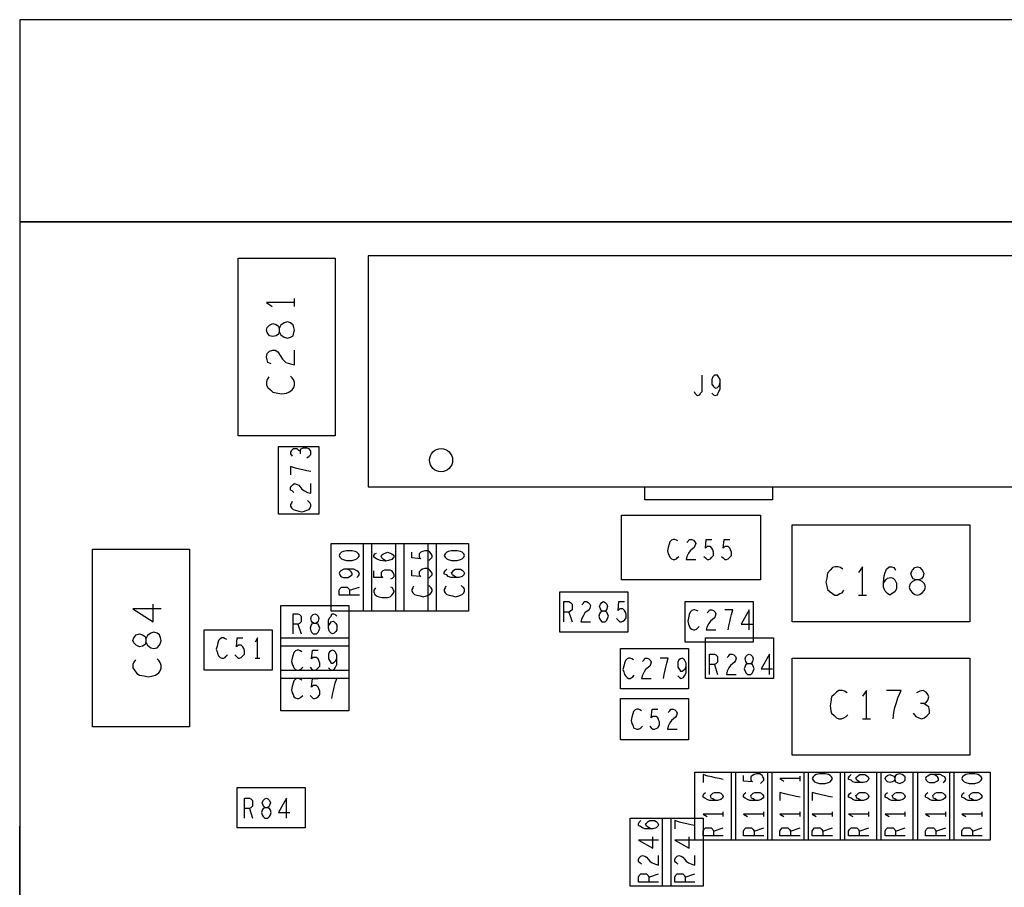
# Model space of a CAD drawing. Extents: x -3.2 to 30.8, y -10.2 to 11.8.
# Tile 24 of 32: x 8.7 to 9.9, y 1.4 to 2.5. Entities that reach past the tile are written whole.
import ezdxf

# ---------------------------------------------------------------- set-up
doc = ezdxf.new("R2010")
doc.units = 0
doc.layers.add('LAYNR1', color=2, linetype='CONTINUOUS')

msp = doc.modelspace()

# ---------------------------------------------------------------- linework, layer by layer
at = {"layer": 'LAYNR1'}
for p, q in [((9.045, 2.095), (9.045, 2.105)), ((9.113, 1.744), (9.125, 1.748)), ((9.742, 1.738), (9.752, 1.738)), ((9.384, 1.717), (9.388, 1.705)), ((9.049, 1.702), (9.053, 1.69)), ((8.996, 1.66), (9.002, 1.66)), ((9.564, 1.652), (9.568, 1.64)), ((9.747, 1.585), (9.757, 1.585)), ((9.67, 1.508), (9.67, 1.514)), ((8.989, 1.474), (8.993, 1.462)), ((9.575, 1.464), (9.575, 1.47)), ((9.625, 1.464), (9.625, 1.47)), ((9.67, 1.464), (9.67, 1.47)), ((9.71, 1.464), (9.71, 1.47)), ((9.755, 1.464), (9.755, 1.47)), ((9.8, 1.464), (9.8, 1.47)), ((9.85, 1.464), (9.85, 1.47)), ((9.895, 1.464), (9.895, 1.47)), ((8.705, 1.058), (8.705, 1.452)), ((9.563, 1.446), (9.575, 1.45)), ((9.613, 1.446), (9.625, 1.45)), ((9.658, 1.446), (9.67, 1.45)), ((9.698, 1.446), (9.71, 1.45)), ((9.743, 1.446), (9.755, 1.45)), ((9.788, 1.446), (9.8, 1.45)), ((9.838, 1.446), (9.85, 1.45)), ((9.883, 1.446), (9.895, 1.45)), ((9.483, 1.389), (9.495, 1.393)), ((9.528, 1.389), (9.54, 1.393))]:
    msp.add_line(p, q, dxfattribs=at)
for points in [[(12.105, 2.2), (12.105, 2.45), (8.705, 2.45), (8.705, 2.2)], [(9.095, 1.935), (8.975, 1.935), (8.975, 2.155), (9.095, 2.155)], [(9.136, 2.158), (9.136, 1.872), (9.974, 1.872), (9.974, 2.158)], [(9.045, 2.066), (9.044, 2.069), (9.043, 2.072), (9.04, 2.075), (9.036, 2.076), (9.032, 2.075), (9.028, 2.072), (9.026, 2.068), (9.026, 2.064), (9.025, 2.061), (9.022, 2.059), (9.018, 2.058), (9.014, 2.059), (9.011, 2.063), (9.01, 2.066), (9.011, 2.069), (9.014, 2.072), (9.018, 2.074), (9.022, 2.073), (9.025, 2.071), (9.026, 2.068), (9.026, 2.064), (9.028, 2.06), (9.032, 2.057), (9.036, 2.056), (9.04, 2.057), (9.043, 2.059), (9.044, 2.063)], [(9.025, 1.922), (9.075, 1.922), (9.075, 1.838), (9.025, 1.838)], [(9.449, 1.757), (9.449, 1.837), (9.621, 1.837), (9.621, 1.757)], [(9.88, 1.825), (9.88, 1.705), (9.66, 1.705), (9.66, 1.825)], [(9.09, 1.802), (9.14, 1.802), (9.14, 1.718), (9.09, 1.718)], [(9.13, 1.802), (9.18, 1.802), (9.18, 1.718), (9.13, 1.718)], [(9.17, 1.802), (9.22, 1.802), (9.22, 1.718), (9.17, 1.718)], [(9.21, 1.802), (9.26, 1.802), (9.26, 1.718), (9.21, 1.718)], [(8.915, 1.575), (8.795, 1.575), (8.795, 1.795), (8.915, 1.795)], [(9.1, 1.787), (9.101, 1.785), (9.103, 1.783), (9.105, 1.782), (9.109, 1.781), (9.113, 1.781), (9.116, 1.781), (9.12, 1.782), (9.122, 1.783), (9.124, 1.785), (9.125, 1.787), (9.124, 1.789), (9.122, 1.791), (9.12, 1.792), (9.116, 1.793), (9.113, 1.793), (9.109, 1.793), (9.105, 1.792), (9.103, 1.791), (9.101, 1.789)], [(9.23, 1.787), (9.231, 1.785), (9.233, 1.783), (9.235, 1.782), (9.239, 1.781), (9.243, 1.781), (9.246, 1.781), (9.25, 1.782), (9.252, 1.783), (9.254, 1.785), (9.255, 1.787), (9.254, 1.789), (9.252, 1.791), (9.25, 1.792), (9.246, 1.793), (9.243, 1.793), (9.239, 1.793), (9.235, 1.792), (9.233, 1.791), (9.231, 1.789)], [(9.815, 1.738), (9.818, 1.739), (9.821, 1.741), (9.824, 1.744), (9.825, 1.748), (9.824, 1.752), (9.821, 1.755), (9.817, 1.757), (9.813, 1.757), (9.81, 1.758), (9.808, 1.761), (9.807, 1.765), (9.809, 1.769), (9.812, 1.772), (9.815, 1.773), (9.818, 1.772), (9.821, 1.769), (9.823, 1.765), (9.822, 1.761), (9.82, 1.758), (9.817, 1.757), (9.813, 1.757), (9.809, 1.755), (9.806, 1.752), (9.805, 1.748), (9.806, 1.744), (9.809, 1.741), (9.812, 1.739)], [(9.373, 1.692), (9.373, 1.742), (9.457, 1.742), (9.457, 1.692)], [(9.427, 1.705), (9.429, 1.705), (9.431, 1.707), (9.432, 1.709), (9.433, 1.712), (9.432, 1.715), (9.431, 1.717), (9.428, 1.718), (9.426, 1.718), (9.424, 1.719), (9.423, 1.721), (9.422, 1.724), (9.423, 1.727), (9.425, 1.729), (9.427, 1.73), (9.429, 1.729), (9.431, 1.727), (9.432, 1.724), (9.431, 1.721), (9.43, 1.719), (9.428, 1.718), (9.426, 1.718), (9.423, 1.717), (9.422, 1.715), (9.421, 1.712), (9.422, 1.709), (9.423, 1.707), (9.425, 1.705)], [(9.612, 1.73), (9.612, 1.68), (9.528, 1.68), (9.528, 1.73)], [(9.028, 1.675), (9.028, 1.725), (9.112, 1.725), (9.112, 1.675)], [(9.07, 1.69), (9.072, 1.69), (9.074, 1.692), (9.075, 1.694), (9.076, 1.697), (9.075, 1.7), (9.074, 1.702), (9.071, 1.703), (9.069, 1.703), (9.067, 1.704), (9.066, 1.706), (9.065, 1.709), (9.066, 1.712), (9.068, 1.714), (9.07, 1.715), (9.072, 1.714), (9.074, 1.712), (9.075, 1.709), (9.074, 1.706), (9.073, 1.704), (9.071, 1.703), (9.069, 1.703), (9.066, 1.702), (9.065, 1.7), (9.064, 1.697), (9.065, 1.694), (9.066, 1.692), (9.068, 1.69)], [(8.933, 1.645), (8.933, 1.695), (9.017, 1.695), (9.017, 1.645)], [(8.88, 1.682), (8.879, 1.685), (8.878, 1.689), (8.875, 1.691), (8.871, 1.692), (8.867, 1.691), (8.863, 1.688), (8.861, 1.684), (8.861, 1.68), (8.86, 1.677), (8.857, 1.675), (8.853, 1.674), (8.849, 1.676), (8.846, 1.679), (8.845, 1.682), (8.846, 1.685), (8.849, 1.689), (8.853, 1.69), (8.857, 1.689), (8.86, 1.687), (8.861, 1.684), (8.861, 1.68), (8.863, 1.676), (8.867, 1.673), (8.871, 1.672), (8.875, 1.673), (8.878, 1.676), (8.879, 1.679)], [(9.028, 1.635), (9.028, 1.685), (9.112, 1.685), (9.112, 1.635)], [(9.637, 1.685), (9.637, 1.635), (9.553, 1.635), (9.553, 1.685)], [(9.448, 1.622), (9.448, 1.672), (9.532, 1.672), (9.532, 1.622)], [(9.607, 1.64), (9.609, 1.64), (9.611, 1.642), (9.612, 1.644), (9.613, 1.647), (9.612, 1.65), (9.611, 1.652), (9.608, 1.653), (9.606, 1.653), (9.604, 1.654), (9.603, 1.656), (9.602, 1.659), (9.603, 1.662), (9.605, 1.664), (9.607, 1.665), (9.609, 1.664), (9.611, 1.662), (9.612, 1.659), (9.611, 1.656), (9.61, 1.654), (9.608, 1.653), (9.606, 1.653), (9.603, 1.652), (9.602, 1.65), (9.601, 1.647), (9.602, 1.644), (9.603, 1.642), (9.605, 1.64)], [(9.66, 1.54), (9.66, 1.66), (9.88, 1.66), (9.88, 1.54)], [(9.028, 1.595), (9.028, 1.645), (9.112, 1.645), (9.112, 1.595)], [(9.448, 1.559), (9.448, 1.61), (9.532, 1.61), (9.532, 1.559)], [(9.59, 1.435), (9.54, 1.435), (9.54, 1.519), (9.59, 1.519)], [(9.635, 1.435), (9.585, 1.435), (9.585, 1.519), (9.635, 1.519)], [(9.68, 1.435), (9.63, 1.435), (9.63, 1.519), (9.68, 1.519)], [(9.725, 1.435), (9.675, 1.435), (9.675, 1.519), (9.725, 1.519)], [(9.685, 1.511), (9.686, 1.509), (9.688, 1.507), (9.69, 1.506), (9.694, 1.505), (9.698, 1.505), (9.701, 1.505), (9.705, 1.506), (9.707, 1.507), (9.709, 1.509), (9.71, 1.511), (9.709, 1.513), (9.707, 1.515), (9.705, 1.516), (9.701, 1.517), (9.698, 1.517), (9.694, 1.517), (9.69, 1.516), (9.688, 1.515), (9.686, 1.513)], [(9.77, 1.435), (9.72, 1.435), (9.72, 1.519), (9.77, 1.519)], [(9.815, 1.435), (9.765, 1.435), (9.765, 1.519), (9.815, 1.519)], [(9.8, 1.511), (9.8, 1.513), (9.798, 1.515), (9.796, 1.516), (9.793, 1.517), (9.79, 1.516), (9.788, 1.515), (9.787, 1.512), (9.787, 1.51), (9.786, 1.508), (9.784, 1.507), (9.781, 1.506), (9.778, 1.507), (9.776, 1.509), (9.775, 1.511), (9.776, 1.513), (9.778, 1.515), (9.781, 1.516), (9.784, 1.515), (9.786, 1.514), (9.787, 1.512), (9.787, 1.51), (9.788, 1.507), (9.79, 1.506), (9.793, 1.505), (9.796, 1.506), (9.798, 1.507), (9.8, 1.509)], [(9.86, 1.435), (9.81, 1.435), (9.81, 1.519), (9.86, 1.519)], [(9.905, 1.435), (9.855, 1.435), (9.855, 1.519), (9.905, 1.519)], [(9.87, 1.511), (9.871, 1.509), (9.873, 1.507), (9.875, 1.506), (9.879, 1.505), (9.882, 1.505), (9.886, 1.505), (9.89, 1.506), (9.892, 1.507), (9.894, 1.509), (9.895, 1.511), (9.894, 1.513), (9.892, 1.515), (9.89, 1.516), (9.886, 1.517), (9.882, 1.517), (9.879, 1.517), (9.875, 1.516), (9.873, 1.515), (9.871, 1.513)], [(9.058, 1.5), (9.058, 1.45), (8.974, 1.45), (8.974, 1.5)], [(9.01, 1.462), (9.012, 1.462), (9.014, 1.464), (9.015, 1.466), (9.016, 1.469), (9.015, 1.472), (9.014, 1.474), (9.011, 1.475), (9.009, 1.475), (9.007, 1.476), (9.006, 1.478), (9.005, 1.481), (9.006, 1.484), (9.008, 1.486), (9.01, 1.487), (9.012, 1.486), (9.014, 1.484), (9.015, 1.481), (9.014, 1.478), (9.013, 1.476), (9.011, 1.475), (9.009, 1.475), (9.006, 1.474), (9.005, 1.472), (9.004, 1.469), (9.005, 1.466), (9.006, 1.464), (9.008, 1.462)], [(9.46, 1.462), (9.51, 1.462), (9.51, 1.378), (9.46, 1.378)], [(9.5, 1.462), (9.55, 1.462), (9.55, 1.378), (9.5, 1.378)]]:
    msp.add_lwpolyline(points, close=True, dxfattribs=at)
for points in [[(9.205, 0.05), (12.105, 0.05), (12.105, 2.2), (8.705, 2.2), (8.705, 0.965)], [(9.045, 2.1), (9.01, 2.1), (9.017, 2.095)], [(9.016, 2.024), (9.012, 2.026), (9.011, 2.029), (9.01, 2.033), (9.011, 2.037), (9.014, 2.04), (9.018, 2.041), (9.021, 2.041), (9.024, 2.039), (9.03, 2.03), (9.034, 2.026), (9.04, 2.024), (9.045, 2.023), (9.045, 2.041)], [(9.013, 2.008), (9.011, 2.005), (9.01, 2.002), (9.01, 1.998), (9.012, 1.995), (9.015, 1.992), (9.018, 1.989), (9.024, 1.988), (9.029, 1.987), (9.035, 1.988), (9.038, 1.989), (9.042, 1.992), (9.044, 1.995), (9.045, 1.998), (9.045, 2.001), (9.044, 2.004), (9.042, 2.007), (9.04, 2.009)], [(9.539, 1.99), (9.54, 1.988), (9.542, 1.986), (9.543, 1.985), (9.546, 1.986), (9.547, 1.988), (9.549, 1.99), (9.549, 1.994), (9.549, 2.01)], [(9.561, 1.988), (9.563, 1.986), (9.565, 1.985), (9.568, 1.986), (9.569, 1.989), (9.571, 1.993), (9.571, 1.996), (9.571, 2.001), (9.571, 2.005), (9.569, 2.008), (9.568, 2.01), (9.566, 2.01), (9.564, 2.01), (9.562, 2.008), (9.561, 2.005), (9.561, 2.002), (9.561, 1.999), (9.563, 1.996), (9.564, 1.995), (9.566, 1.994), (9.568, 1.995), (9.57, 1.997), (9.571, 2.001)], [(9.052, 1.916), (9.05, 1.917), (9.048, 1.919), (9.046, 1.919), (9.043, 1.919), (9.041, 1.917), (9.04, 1.915), (9.04, 1.913), (9.042, 1.91)], [(9.06, 1.908), (9.063, 1.91), (9.065, 1.912), (9.065, 1.914), (9.065, 1.916), (9.063, 1.919), (9.06, 1.92), (9.057, 1.92), (9.055, 1.92), (9.052, 1.918), (9.052, 1.916), (9.052, 1.913)], [(9.065, 1.891), (9.06, 1.892), (9.055, 1.893), (9.051, 1.894), (9.046, 1.895), (9.04, 1.897), (9.04, 1.887)], [(9.044, 1.865), (9.042, 1.867), (9.04, 1.868), (9.04, 1.871), (9.041, 1.873), (9.043, 1.875), (9.045, 1.876), (9.048, 1.875), (9.05, 1.874), (9.054, 1.869), (9.057, 1.867), (9.061, 1.865), (9.065, 1.864), (9.065, 1.876)], [(9.636, 1.871), (9.636, 1.856), (9.478, 1.856), (9.478, 1.871)], [(9.042, 1.854), (9.041, 1.852), (9.04, 1.85), (9.04, 1.848), (9.041, 1.846), (9.043, 1.844), (9.046, 1.843), (9.05, 1.842), (9.054, 1.841), (9.057, 1.842), (9.06, 1.843), (9.063, 1.844), (9.064, 1.846), (9.065, 1.848), (9.065, 1.85), (9.064, 1.852), (9.063, 1.853), (9.061, 1.855)], [(9.519, 1.805), (9.517, 1.806), (9.515, 1.807), (9.513, 1.807), (9.511, 1.806), (9.509, 1.804), (9.508, 1.801), (9.507, 1.797), (9.506, 1.793), (9.507, 1.789), (9.508, 1.787), (9.509, 1.785), (9.511, 1.783), (9.513, 1.782), (9.515, 1.782), (9.517, 1.783), (9.518, 1.784), (9.52, 1.786)], [(9.53, 1.803), (9.532, 1.805), (9.533, 1.807), (9.536, 1.807), (9.538, 1.806), (9.54, 1.804), (9.541, 1.802), (9.54, 1.799), (9.539, 1.797), (9.534, 1.793), (9.532, 1.79), (9.53, 1.786), (9.529, 1.782), (9.541, 1.782)], [(9.551, 1.786), (9.553, 1.784), (9.555, 1.782), (9.557, 1.782), (9.559, 1.783), (9.561, 1.785), (9.563, 1.787), (9.563, 1.791), (9.562, 1.794), (9.561, 1.796), (9.559, 1.798), (9.557, 1.798), (9.555, 1.798), (9.553, 1.796), (9.554, 1.807), (9.561, 1.807)], [(9.573, 1.786), (9.575, 1.784), (9.577, 1.782), (9.579, 1.782), (9.581, 1.783), (9.583, 1.785), (9.585, 1.787), (9.585, 1.791), (9.584, 1.794), (9.583, 1.796), (9.581, 1.798), (9.579, 1.798), (9.577, 1.798), (9.575, 1.796), (9.576, 1.807), (9.583, 1.807)], [(9.158, 1.78), (9.155, 1.782), (9.153, 1.784), (9.152, 1.786), (9.153, 1.788), (9.155, 1.789), (9.157, 1.79), (9.16, 1.791), (9.163, 1.79), (9.165, 1.789), (9.167, 1.788), (9.168, 1.786), (9.167, 1.784), (9.165, 1.782), (9.161, 1.781), (9.157, 1.78), (9.151, 1.781), (9.148, 1.782), (9.146, 1.783), (9.143, 1.785), (9.143, 1.787), (9.144, 1.789), (9.146, 1.79)], [(9.211, 1.781), (9.213, 1.783), (9.215, 1.785), (9.215, 1.787), (9.214, 1.789), (9.212, 1.791), (9.21, 1.793), (9.206, 1.793), (9.203, 1.792), (9.201, 1.791), (9.199, 1.789), (9.199, 1.787), (9.199, 1.785), (9.201, 1.783), (9.19, 1.784), (9.19, 1.791)], [(9.122, 1.76), (9.124, 1.762), (9.125, 1.764), (9.124, 1.767), (9.122, 1.768), (9.118, 1.77), (9.114, 1.77), (9.11, 1.77), (9.106, 1.77), (9.102, 1.768), (9.101, 1.767), (9.1, 1.765), (9.101, 1.763), (9.102, 1.761), (9.105, 1.76), (9.108, 1.76), (9.111, 1.76), (9.114, 1.762), (9.116, 1.763), (9.116, 1.765), (9.115, 1.767), (9.113, 1.769), (9.11, 1.77)], [(9.164, 1.758), (9.166, 1.759), (9.168, 1.761), (9.168, 1.763), (9.167, 1.766), (9.165, 1.768), (9.163, 1.769), (9.159, 1.769), (9.156, 1.769), (9.154, 1.768), (9.152, 1.766), (9.152, 1.764), (9.152, 1.762), (9.154, 1.76), (9.143, 1.76), (9.143, 1.768)], [(9.211, 1.759), (9.213, 1.761), (9.215, 1.763), (9.215, 1.765), (9.214, 1.767), (9.212, 1.769), (9.21, 1.771), (9.206, 1.771), (9.203, 1.77), (9.201, 1.769), (9.199, 1.767), (9.199, 1.765), (9.199, 1.763), (9.201, 1.761), (9.19, 1.762), (9.19, 1.769)], [(9.245, 1.76), (9.242, 1.762), (9.24, 1.763), (9.239, 1.766), (9.24, 1.767), (9.242, 1.769), (9.244, 1.77), (9.247, 1.77), (9.25, 1.77), (9.252, 1.769), (9.254, 1.767), (9.255, 1.765), (9.254, 1.763), (9.252, 1.761), (9.248, 1.76), (9.244, 1.76), (9.238, 1.76), (9.235, 1.761), (9.233, 1.763), (9.23, 1.764), (9.23, 1.766), (9.231, 1.768), (9.233, 1.77)], [(9.723, 1.77), (9.72, 1.772), (9.717, 1.773), (9.713, 1.773), (9.71, 1.772), (9.707, 1.769), (9.704, 1.765), (9.703, 1.759), (9.702, 1.754), (9.703, 1.749), (9.704, 1.745), (9.707, 1.742), (9.71, 1.74), (9.713, 1.738), (9.716, 1.738), (9.719, 1.74), (9.722, 1.741), (9.724, 1.744)], [(9.747, 1.738), (9.747, 1.773), (9.742, 1.766)], [(9.773, 1.753), (9.776, 1.757), (9.778, 1.759), (9.782, 1.76), (9.785, 1.759), (9.787, 1.757), (9.789, 1.753), (9.789, 1.749), (9.789, 1.746), (9.787, 1.742), (9.784, 1.74), (9.781, 1.738), (9.778, 1.74), (9.775, 1.743), (9.773, 1.748), (9.773, 1.754), (9.774, 1.762), (9.775, 1.766), (9.777, 1.77), (9.78, 1.773), (9.783, 1.773), (9.786, 1.772), (9.788, 1.769)], [(9.125, 1.738), (9.1, 1.738), (9.1, 1.744), (9.101, 1.746), (9.103, 1.748), (9.106, 1.748), (9.11, 1.748), (9.112, 1.746), (9.113, 1.744), (9.113, 1.738)], [(9.145, 1.747), (9.144, 1.746), (9.143, 1.744), (9.143, 1.742), (9.144, 1.739), (9.146, 1.737), (9.149, 1.736), (9.153, 1.735), (9.157, 1.735), (9.16, 1.735), (9.163, 1.736), (9.165, 1.738), (9.167, 1.74), (9.168, 1.742), (9.168, 1.743), (9.167, 1.745), (9.166, 1.747), (9.164, 1.748)], [(9.192, 1.749), (9.191, 1.747), (9.19, 1.745), (9.19, 1.743), (9.191, 1.741), (9.193, 1.739), (9.196, 1.738), (9.2, 1.737), (9.204, 1.736), (9.208, 1.737), (9.21, 1.738), (9.212, 1.739), (9.214, 1.741), (9.215, 1.743), (9.215, 1.745), (9.214, 1.747), (9.213, 1.748), (9.211, 1.75)], [(9.232, 1.749), (9.231, 1.747), (9.23, 1.745), (9.23, 1.743), (9.231, 1.741), (9.233, 1.739), (9.236, 1.738), (9.24, 1.737), (9.244, 1.736), (9.248, 1.737), (9.25, 1.738), (9.252, 1.739), (9.254, 1.741), (9.255, 1.743), (9.255, 1.745), (9.254, 1.747), (9.253, 1.748), (9.251, 1.75)], [(9.378, 1.705), (9.378, 1.73), (9.384, 1.73), (9.386, 1.729), (9.388, 1.727), (9.388, 1.724), (9.388, 1.72), (9.386, 1.718), (9.384, 1.717), (9.378, 1.717)], [(9.4, 1.726), (9.402, 1.728), (9.403, 1.73), (9.406, 1.73), (9.408, 1.729), (9.41, 1.727), (9.411, 1.725), (9.41, 1.722), (9.409, 1.72), (9.404, 1.716), (9.402, 1.713), (9.4, 1.709), (9.399, 1.705), (9.411, 1.705)], [(9.443, 1.709), (9.445, 1.707), (9.447, 1.705), (9.449, 1.705), (9.451, 1.706), (9.453, 1.707), (9.455, 1.71), (9.455, 1.714), (9.454, 1.717), (9.453, 1.719), (9.451, 1.721), (9.449, 1.721), (9.447, 1.721), (9.445, 1.719), (9.446, 1.73), (9.453, 1.73)], [(8.88, 1.721), (8.845, 1.721), (8.87, 1.705), (8.87, 1.727)], [(9.544, 1.718), (9.542, 1.719), (9.54, 1.72), (9.538, 1.72), (9.536, 1.719), (9.534, 1.717), (9.533, 1.714), (9.532, 1.71), (9.531, 1.706), (9.532, 1.702), (9.533, 1.7), (9.534, 1.697), (9.536, 1.696), (9.538, 1.695), (9.54, 1.695), (9.542, 1.696), (9.543, 1.697), (9.545, 1.699)], [(9.555, 1.716), (9.557, 1.718), (9.558, 1.72), (9.561, 1.72), (9.563, 1.719), (9.565, 1.717), (9.566, 1.715), (9.565, 1.712), (9.564, 1.71), (9.559, 1.706), (9.557, 1.703), (9.555, 1.699), (9.554, 1.695), (9.566, 1.695)], [(9.581, 1.695), (9.582, 1.7), (9.583, 1.705), (9.584, 1.709), (9.585, 1.714), (9.587, 1.72), (9.577, 1.72)], [(9.607, 1.695), (9.607, 1.72), (9.597, 1.702), (9.611, 1.702)], [(9.043, 1.69), (9.043, 1.715), (9.049, 1.715), (9.051, 1.714), (9.053, 1.712), (9.053, 1.709), (9.053, 1.705), (9.051, 1.703), (9.049, 1.702), (9.043, 1.702)], [(9.087, 1.7), (9.089, 1.703), (9.09, 1.705), (9.093, 1.706), (9.094, 1.705), (9.096, 1.703), (9.097, 1.701), (9.097, 1.698), (9.097, 1.695), (9.096, 1.693), (9.094, 1.691), (9.092, 1.69), (9.09, 1.691), (9.088, 1.693), (9.087, 1.697), (9.087, 1.701), (9.087, 1.707), (9.088, 1.71), (9.09, 1.712), (9.091, 1.715), (9.093, 1.715), (9.095, 1.714), (9.097, 1.712)], [(8.961, 1.683), (8.959, 1.684), (8.957, 1.685), (8.955, 1.685), (8.953, 1.684), (8.951, 1.682), (8.95, 1.679), (8.949, 1.675), (8.948, 1.671), (8.949, 1.668), (8.95, 1.665), (8.951, 1.663), (8.953, 1.661), (8.955, 1.66), (8.957, 1.66), (8.959, 1.661), (8.96, 1.662), (8.962, 1.664)], [(8.971, 1.664), (8.973, 1.662), (8.975, 1.66), (8.977, 1.66), (8.979, 1.661), (8.981, 1.663), (8.983, 1.665), (8.983, 1.669), (8.982, 1.672), (8.981, 1.674), (8.979, 1.676), (8.977, 1.676), (8.975, 1.676), (8.973, 1.674), (8.974, 1.685), (8.981, 1.685)], [(8.999, 1.66), (8.999, 1.685), (8.996, 1.68)], [(9.054, 1.668), (9.052, 1.669), (9.05, 1.67), (9.048, 1.67), (9.046, 1.669), (9.044, 1.667), (9.043, 1.664), (9.042, 1.66), (9.041, 1.656), (9.042, 1.653), (9.043, 1.65), (9.044, 1.648), (9.046, 1.646), (9.048, 1.645), (9.05, 1.645), (9.052, 1.646), (9.053, 1.647), (9.055, 1.649)], [(9.064, 1.649), (9.066, 1.647), (9.068, 1.645), (9.07, 1.645), (9.072, 1.646), (9.074, 1.648), (9.076, 1.65), (9.076, 1.654), (9.075, 1.657), (9.074, 1.659), (9.072, 1.661), (9.07, 1.661), (9.068, 1.661), (9.066, 1.659), (9.067, 1.67), (9.074, 1.67)], [(9.087, 1.648), (9.089, 1.646), (9.091, 1.645), (9.094, 1.646), (9.095, 1.648), (9.097, 1.652), (9.097, 1.656), (9.097, 1.66), (9.097, 1.664), (9.095, 1.668), (9.094, 1.669), (9.092, 1.67), (9.09, 1.669), (9.088, 1.668), (9.087, 1.665), (9.087, 1.662), (9.087, 1.659), (9.089, 1.656), (9.09, 1.654), (9.092, 1.654), (9.094, 1.655), (9.096, 1.657), (9.097, 1.66)], [(8.848, 1.658), (8.846, 1.655), (8.845, 1.652), (8.845, 1.648), (8.847, 1.645), (8.85, 1.641), (8.853, 1.639), (8.859, 1.638), (8.864, 1.637), (8.87, 1.638), (8.873, 1.639), (8.877, 1.642), (8.879, 1.645), (8.88, 1.648), (8.88, 1.651), (8.879, 1.654), (8.877, 1.657), (8.875, 1.659)], [(9.464, 1.658), (9.462, 1.659), (9.46, 1.66), (9.458, 1.66), (9.456, 1.659), (9.454, 1.657), (9.453, 1.654), (9.452, 1.65), (9.451, 1.646), (9.452, 1.643), (9.453, 1.64), (9.454, 1.638), (9.456, 1.636), (9.458, 1.635), (9.46, 1.635), (9.462, 1.636), (9.463, 1.637), (9.465, 1.639)], [(9.475, 1.656), (9.477, 1.658), (9.478, 1.66), (9.481, 1.66), (9.483, 1.659), (9.485, 1.657), (9.486, 1.655), (9.485, 1.652), (9.484, 1.65), (9.479, 1.646), (9.477, 1.643), (9.475, 1.639), (9.474, 1.635), (9.486, 1.635)], [(9.501, 1.635), (9.502, 1.64), (9.503, 1.645), (9.504, 1.649), (9.505, 1.654), (9.507, 1.66), (9.497, 1.66)], [(9.519, 1.638), (9.521, 1.636), (9.523, 1.635), (9.526, 1.636), (9.527, 1.638), (9.529, 1.642), (9.529, 1.646), (9.529, 1.65), (9.529, 1.654), (9.527, 1.658), (9.526, 1.659), (9.524, 1.66), (9.522, 1.659), (9.52, 1.658), (9.519, 1.655), (9.519, 1.652), (9.519, 1.649), (9.521, 1.646), (9.522, 1.644), (9.524, 1.644), (9.526, 1.645), (9.528, 1.647), (9.529, 1.65)], [(9.558, 1.64), (9.558, 1.665), (9.564, 1.665), (9.566, 1.664), (9.568, 1.662), (9.568, 1.659), (9.568, 1.655), (9.566, 1.653), (9.564, 1.652), (9.558, 1.652)], [(9.58, 1.661), (9.582, 1.663), (9.583, 1.665), (9.586, 1.665), (9.588, 1.664), (9.59, 1.662), (9.591, 1.66), (9.59, 1.657), (9.589, 1.655), (9.584, 1.651), (9.582, 1.648), (9.58, 1.644), (9.579, 1.64), (9.591, 1.64)], [(9.632, 1.64), (9.632, 1.665), (9.622, 1.647), (9.636, 1.647)], [(9.054, 1.633), (9.052, 1.634), (9.05, 1.635), (9.048, 1.635), (9.046, 1.634), (9.044, 1.632), (9.043, 1.629), (9.042, 1.625), (9.041, 1.621), (9.042, 1.617), (9.043, 1.615), (9.044, 1.612), (9.046, 1.611), (9.048, 1.61), (9.05, 1.61), (9.052, 1.611), (9.053, 1.612), (9.055, 1.614)], [(9.064, 1.614), (9.066, 1.612), (9.068, 1.61), (9.07, 1.61), (9.072, 1.611), (9.074, 1.612), (9.076, 1.615), (9.076, 1.619), (9.075, 1.622), (9.074, 1.624), (9.072, 1.626), (9.07, 1.626), (9.068, 1.626), (9.066, 1.624), (9.067, 1.635), (9.074, 1.635)], [(9.091, 1.61), (9.092, 1.615), (9.093, 1.62), (9.094, 1.624), (9.095, 1.629), (9.097, 1.635), (9.087, 1.635)], [(9.728, 1.617), (9.725, 1.619), (9.722, 1.62), (9.718, 1.62), (9.715, 1.618), (9.712, 1.615), (9.709, 1.612), (9.708, 1.606), (9.707, 1.601), (9.708, 1.595), (9.709, 1.592), (9.712, 1.589), (9.715, 1.586), (9.718, 1.585), (9.721, 1.585), (9.724, 1.586), (9.727, 1.588), (9.729, 1.59)], [(9.752, 1.585), (9.752, 1.62), (9.747, 1.613)], [(9.785, 1.585), (9.786, 1.593), (9.787, 1.599), (9.789, 1.605), (9.791, 1.611), (9.795, 1.62), (9.777, 1.62)], [(9.823, 1.604), (9.826, 1.605), (9.828, 1.608), (9.829, 1.612), (9.828, 1.615), (9.826, 1.618), (9.822, 1.62), (9.818, 1.619), (9.814, 1.617)], [(9.474, 1.595), (9.472, 1.596), (9.47, 1.597), (9.468, 1.597), (9.466, 1.596), (9.464, 1.594), (9.463, 1.591), (9.462, 1.587), (9.461, 1.583), (9.462, 1.579), (9.463, 1.577), (9.464, 1.574), (9.466, 1.573), (9.468, 1.572), (9.47, 1.572), (9.472, 1.573), (9.473, 1.574), (9.475, 1.576)], [(9.484, 1.576), (9.486, 1.574), (9.488, 1.572), (9.49, 1.572), (9.492, 1.573), (9.494, 1.574), (9.496, 1.577), (9.496, 1.581), (9.495, 1.584), (9.494, 1.586), (9.492, 1.588), (9.49, 1.588), (9.488, 1.588), (9.486, 1.586), (9.487, 1.597), (9.494, 1.597)], [(9.507, 1.593), (9.509, 1.595), (9.51, 1.597), (9.513, 1.597), (9.515, 1.596), (9.517, 1.594), (9.518, 1.592), (9.517, 1.589), (9.516, 1.587), (9.511, 1.583), (9.509, 1.58), (9.507, 1.576), (9.506, 1.572), (9.518, 1.572)], [(9.81, 1.592), (9.813, 1.588), (9.817, 1.586), (9.82, 1.585), (9.824, 1.586), (9.827, 1.589), (9.83, 1.592), (9.83, 1.595), (9.829, 1.6), (9.826, 1.602), (9.823, 1.604), (9.819, 1.604)], [(9.575, 1.51), (9.57, 1.511), (9.565, 1.512), (9.561, 1.513), (9.556, 1.514), (9.55, 1.516), (9.55, 1.506)], [(9.621, 1.505), (9.623, 1.507), (9.625, 1.509), (9.625, 1.511), (9.624, 1.513), (9.623, 1.515), (9.62, 1.517), (9.616, 1.517), (9.613, 1.516), (9.611, 1.515), (9.609, 1.513), (9.609, 1.511), (9.609, 1.509), (9.611, 1.507), (9.6, 1.508), (9.6, 1.515)], [(9.67, 1.511), (9.645, 1.511), (9.65, 1.508)], [(9.745, 1.506), (9.742, 1.508), (9.74, 1.509), (9.739, 1.512), (9.74, 1.513), (9.742, 1.515), (9.744, 1.516), (9.747, 1.516), (9.75, 1.516), (9.752, 1.515), (9.754, 1.513), (9.755, 1.511), (9.754, 1.509), (9.752, 1.507), (9.748, 1.506), (9.744, 1.506), (9.738, 1.506), (9.735, 1.507), (9.733, 1.509), (9.73, 1.51), (9.73, 1.512), (9.731, 1.514), (9.733, 1.516)], [(9.847, 1.506), (9.849, 1.508), (9.85, 1.51), (9.849, 1.513), (9.847, 1.514), (9.843, 1.516), (9.839, 1.516), (9.835, 1.516), (9.831, 1.516), (9.828, 1.514), (9.826, 1.513), (9.825, 1.511), (9.826, 1.509), (9.828, 1.507), (9.83, 1.506), (9.833, 1.506), (9.836, 1.506), (9.839, 1.508), (9.841, 1.509), (9.841, 1.511), (9.84, 1.513), (9.838, 1.515), (9.835, 1.516)], [(8.983, 1.462), (8.983, 1.487), (8.989, 1.487), (8.991, 1.486), (8.993, 1.484), (8.993, 1.481), (8.993, 1.477), (8.991, 1.475), (8.989, 1.474), (8.983, 1.474)], [(9.035, 1.462), (9.035, 1.487), (9.025, 1.469), (9.039, 1.469)], [(9.565, 1.484), (9.562, 1.486), (9.56, 1.487), (9.559, 1.49), (9.56, 1.491), (9.562, 1.493), (9.564, 1.494), (9.567, 1.494), (9.57, 1.494), (9.572, 1.493), (9.574, 1.491), (9.575, 1.489), (9.574, 1.487), (9.572, 1.485), (9.568, 1.484), (9.564, 1.484), (9.558, 1.484), (9.555, 1.485), (9.552, 1.487), (9.55, 1.488), (9.55, 1.49), (9.551, 1.492), (9.553, 1.494)], [(9.615, 1.484), (9.612, 1.486), (9.61, 1.487), (9.609, 1.49), (9.61, 1.491), (9.612, 1.493), (9.614, 1.494), (9.617, 1.494), (9.62, 1.494), (9.622, 1.493), (9.624, 1.491), (9.625, 1.489), (9.624, 1.487), (9.622, 1.485), (9.618, 1.484), (9.614, 1.484), (9.608, 1.484), (9.605, 1.485), (9.602, 1.487), (9.6, 1.488), (9.6, 1.49), (9.601, 1.492), (9.603, 1.494)], [(9.67, 1.488), (9.665, 1.489), (9.66, 1.49), (9.656, 1.491), (9.651, 1.492), (9.645, 1.494), (9.645, 1.484)], [(9.71, 1.488), (9.705, 1.489), (9.7, 1.49), (9.696, 1.491), (9.691, 1.492), (9.685, 1.494), (9.685, 1.484)], [(9.745, 1.484), (9.742, 1.486), (9.74, 1.487), (9.739, 1.49), (9.74, 1.491), (9.742, 1.493), (9.744, 1.494), (9.747, 1.494), (9.75, 1.494), (9.752, 1.493), (9.754, 1.491), (9.755, 1.489), (9.754, 1.487), (9.752, 1.485), (9.748, 1.484), (9.744, 1.484), (9.738, 1.484), (9.735, 1.485), (9.733, 1.487), (9.73, 1.488), (9.73, 1.49), (9.731, 1.492), (9.733, 1.494)], [(9.79, 1.484), (9.787, 1.486), (9.785, 1.487), (9.784, 1.49), (9.785, 1.491), (9.787, 1.493), (9.789, 1.494), (9.792, 1.494), (9.795, 1.494), (9.797, 1.493), (9.799, 1.491), (9.8, 1.489), (9.799, 1.487), (9.797, 1.485), (9.793, 1.484), (9.789, 1.484), (9.783, 1.484), (9.78, 1.485), (9.778, 1.487), (9.775, 1.488), (9.775, 1.49), (9.776, 1.492), (9.778, 1.494)], [(9.84, 1.484), (9.837, 1.486), (9.835, 1.487), (9.834, 1.49), (9.835, 1.491), (9.837, 1.493), (9.839, 1.494), (9.842, 1.494), (9.845, 1.494), (9.847, 1.493), (9.849, 1.491), (9.85, 1.489), (9.849, 1.487), (9.847, 1.485), (9.843, 1.484), (9.839, 1.484), (9.833, 1.484), (9.83, 1.485), (9.828, 1.487), (9.825, 1.488), (9.825, 1.49), (9.826, 1.492), (9.828, 1.494)], [(9.885, 1.484), (9.882, 1.486), (9.88, 1.487), (9.879, 1.49), (9.88, 1.491), (9.882, 1.493), (9.884, 1.494), (9.887, 1.494), (9.89, 1.494), (9.892, 1.493), (9.894, 1.491), (9.895, 1.489), (9.894, 1.487), (9.892, 1.485), (9.888, 1.484), (9.884, 1.484), (9.878, 1.484), (9.875, 1.485), (9.873, 1.487), (9.87, 1.488), (9.87, 1.49), (9.871, 1.492), (9.873, 1.494)], [(9.575, 1.467), (9.55, 1.467), (9.555, 1.464)], [(9.625, 1.467), (9.6, 1.467), (9.605, 1.464)], [(9.67, 1.467), (9.645, 1.467), (9.65, 1.464)], [(9.71, 1.467), (9.685, 1.467), (9.69, 1.464)], [(9.755, 1.467), (9.73, 1.467), (9.735, 1.464)], [(9.8, 1.467), (9.775, 1.467), (9.78, 1.464)], [(9.85, 1.467), (9.825, 1.467), (9.83, 1.464)], [(9.895, 1.467), (9.87, 1.467), (9.875, 1.464)], [(9.485, 1.449), (9.482, 1.451), (9.48, 1.452), (9.479, 1.455), (9.48, 1.456), (9.482, 1.458), (9.484, 1.459), (9.487, 1.459), (9.49, 1.459), (9.492, 1.458), (9.494, 1.456), (9.495, 1.454), (9.494, 1.452), (9.492, 1.45), (9.488, 1.449), (9.484, 1.449), (9.478, 1.449), (9.475, 1.45), (9.472, 1.452), (9.47, 1.453), (9.47, 1.455), (9.471, 1.457), (9.473, 1.459)], [(9.54, 1.453), (9.535, 1.454), (9.53, 1.455), (9.526, 1.456), (9.521, 1.457), (9.515, 1.459), (9.515, 1.449)], [(9.575, 1.44), (9.55, 1.44), (9.55, 1.446), (9.551, 1.448), (9.553, 1.45), (9.556, 1.45), (9.56, 1.45), (9.562, 1.448), (9.563, 1.446), (9.563, 1.44)], [(9.625, 1.44), (9.6, 1.44), (9.6, 1.446), (9.601, 1.448), (9.603, 1.45), (9.606, 1.45), (9.61, 1.45), (9.612, 1.448), (9.613, 1.446), (9.613, 1.44)], [(9.67, 1.44), (9.645, 1.44), (9.645, 1.446), (9.646, 1.448), (9.648, 1.45), (9.651, 1.45), (9.655, 1.45), (9.657, 1.448), (9.658, 1.446), (9.658, 1.44)], [(9.71, 1.44), (9.685, 1.44), (9.685, 1.446), (9.686, 1.448), (9.688, 1.45), (9.691, 1.45), (9.695, 1.45), (9.697, 1.448), (9.698, 1.446), (9.698, 1.44)], [(9.755, 1.44), (9.73, 1.44), (9.73, 1.446), (9.731, 1.448), (9.733, 1.45), (9.736, 1.45), (9.74, 1.45), (9.742, 1.448), (9.743, 1.446), (9.743, 1.44)], [(9.8, 1.44), (9.775, 1.44), (9.775, 1.446), (9.776, 1.448), (9.778, 1.45), (9.781, 1.45), (9.785, 1.45), (9.787, 1.448), (9.788, 1.446), (9.788, 1.44)], [(9.85, 1.44), (9.825, 1.44), (9.825, 1.446), (9.826, 1.448), (9.828, 1.45), (9.831, 1.45), (9.835, 1.45), (9.837, 1.448), (9.838, 1.446), (9.838, 1.44)], [(9.895, 1.44), (9.87, 1.44), (9.87, 1.446), (9.871, 1.448), (9.873, 1.45), (9.876, 1.45), (9.88, 1.45), (9.882, 1.448), (9.883, 1.446), (9.883, 1.44)], [(9.495, 1.435), (9.47, 1.435), (9.488, 1.425), (9.488, 1.439)], [(9.54, 1.435), (9.515, 1.435), (9.533, 1.425), (9.533, 1.439)], [(9.474, 1.405), (9.472, 1.407), (9.47, 1.408), (9.47, 1.411), (9.471, 1.413), (9.473, 1.415), (9.475, 1.416), (9.478, 1.415), (9.48, 1.414), (9.484, 1.409), (9.487, 1.407), (9.491, 1.405), (9.495, 1.404), (9.495, 1.416)], [(9.519, 1.405), (9.517, 1.407), (9.515, 1.408), (9.515, 1.411), (9.516, 1.413), (9.518, 1.415), (9.52, 1.416), (9.523, 1.415), (9.525, 1.414), (9.529, 1.409), (9.532, 1.407), (9.536, 1.405), (9.54, 1.404), (9.54, 1.416)], [(9.495, 1.383), (9.47, 1.383), (9.47, 1.389), (9.471, 1.391), (9.473, 1.393), (9.476, 1.393), (9.48, 1.393), (9.482, 1.391), (9.483, 1.389), (9.483, 1.383)], [(9.54, 1.383), (9.515, 1.383), (9.515, 1.389), (9.516, 1.391), (9.518, 1.393), (9.521, 1.393), (9.525, 1.393), (9.527, 1.391), (9.528, 1.389), (9.528, 1.383)]]:
    msp.add_lwpolyline(points, dxfattribs=at)
msp.add_circle((9.226, 1.905), 0.0143, dxfattribs=at)

doc.saveas('drawing.dxf')
